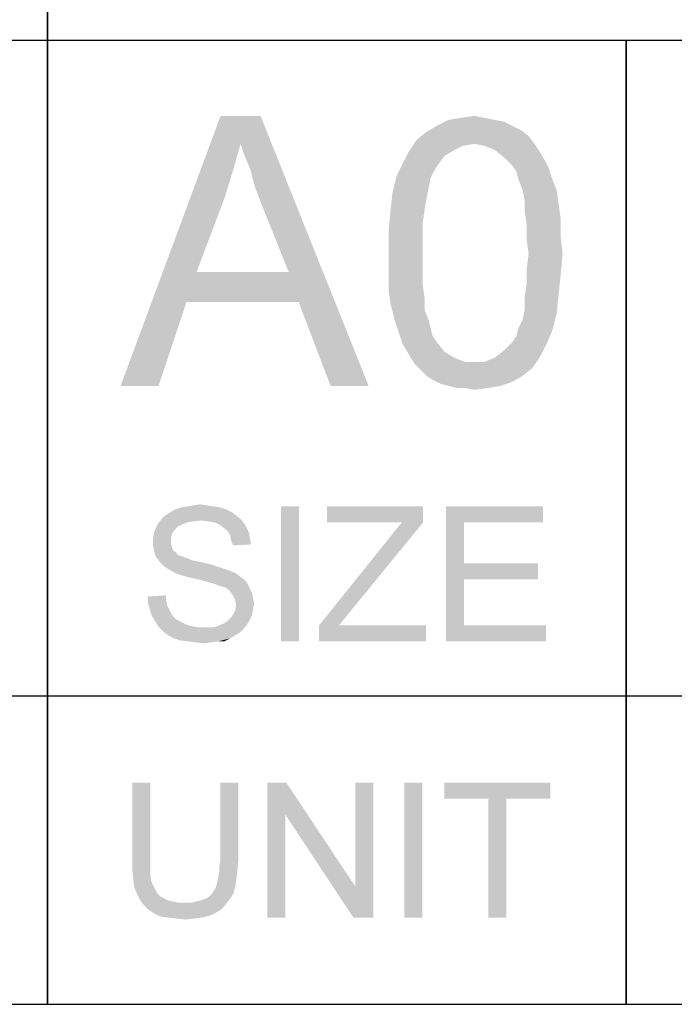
# Model space of a CAD drawing. Extents: x 0 to 1189, y 0 to 841.
# Tile 73 of 125: x 1036 to 1053, y 15 to 41. Entities that reach past the tile are written whole.
import ezdxf

# ---------------------------------------------------------------- set-up
doc = ezdxf.new("R2010")
doc.units = 0
doc.header["$LTSCALE"] = 65.395
doc.header["$MEASUREMENT"] = 0
doc.layers.get('0').update_dxf_attribs({"linetype": 'CONTINUOUS'})

msp = doc.modelspace()

# ---------------------------------------------------------------- linework, layer by layer
at = {"linetype": 'Continuous'}
for p, q in [((1037, 15), (1037, 90)), ((1037, 40), (1037, 70)), ((1037, 70), (1037, 40)), ((909, 40), (1160, 40)), ((909, 40), (1037, 40)), ((909, 40), (1174, 40)), ((1037, 40), (1174, 40)), ((1037, 40), (1037, 23)), ((1052, 40), (1052, 23)), ((1052, 15), (1052, 40)), ((909, 23), (1160, 23)), ((909, 23), (1160, 23)), ((909, 23), (1160, 23)), ((1037, 23), (1037, 15)), ((1052, 23), (1052, 15)), ((15, 15), (1174, 15)), ((909, 15), (1160, 15))]:
    msp.add_line(p, q, dxfattribs=at)
for points in [[(1042.00351, 37.31146), (1038.89239, 31.03739), (1041.48499, 38.03739)], [(1041.48499, 38.03739), (1042.52202, 38.03739), (1042.00351, 37.31146)], [(1042.10721, 37.00035), (1042.00351, 37.31146), (1042.52202, 38.03739)], [(1042.26276, 36.63739), (1042.10721, 37.00035), (1042.52202, 38.03739)], [(1042.36647, 36.22257), (1042.26276, 36.63739), (1042.52202, 38.03739)], [(1042.52202, 35.80776), (1042.36647, 36.22257), (1042.52202, 38.03739)], [(1043.24795, 33.99294), (1042.52202, 35.80776), (1042.52202, 38.03739)], [(1043.50721, 33.21517), (1043.24795, 33.99294), (1042.52202, 38.03739)], [(1044.33684, 31.03739), (1043.50721, 33.21517), (1042.52202, 38.03739)], [(1044.33684, 31.03739), (1042.52202, 38.03739), (1045.32202, 31.03739)], [(1048.58869, 37.93369), (1048.84795, 37.88183), (1047.08499, 37.77813)], [(1048.58869, 37.93369), (1047.08499, 37.77813), (1047.3961, 37.93369)], [(1047.08499, 37.77813), (1048.84795, 37.88183), (1049.05536, 37.77813)], [(1048.32943, 37.98554), (1047.3961, 37.93369), (1047.70721, 37.98554)], [(1047.3961, 37.93369), (1048.32943, 37.98554), (1048.58869, 37.93369)], [(1047.70721, 37.98554), (1048.07017, 38.03739), (1048.32943, 37.98554)], [(1049.47017, 37.51887), (1046.56647, 37.41517), (1046.82573, 37.62257)], [(1049.05536, 37.77813), (1049.26276, 37.67443), (1046.82573, 37.62257)], [(1049.05536, 37.77813), (1046.82573, 37.62257), (1047.08499, 37.77813)], [(1046.82573, 37.62257), (1049.26276, 37.67443), (1049.47017, 37.51887)], [(1042.00351, 37.31146), (1041.7961, 36.58554), (1038.89239, 31.03739)], [(1048.07017, 37.31147), (1046.35906, 37.10406), (1046.56647, 37.41517)], [(1048.07017, 37.31147), (1047.75906, 37.25961), (1046.35906, 37.10406)], [(1048.07017, 37.31147), (1046.56647, 37.41517), (1049.47017, 37.51887)], [(1048.07017, 37.31147), (1049.47017, 37.51887), (1049.62573, 37.31147)], [(1049.62573, 37.31147), (1048.32943, 37.25961), (1048.07017, 37.31147)], [(1048.58869, 37.15591), (1048.32943, 37.25961), (1049.62573, 37.31147)], [(1048.58869, 37.15591), (1049.62573, 37.31147), (1049.72943, 37.15591)], [(1047.29239, 37.00035), (1046.20351, 36.79294), (1046.35906, 37.10406)], [(1047.75906, 37.25961), (1047.55165, 37.15591), (1046.35906, 37.10406)], [(1046.35906, 37.10406), (1047.55165, 37.15591), (1047.29239, 37.00035)], [(1049.72943, 37.15591), (1048.84795, 36.9485), (1048.58869, 37.15591)], [(1048.84795, 36.9485), (1049.72943, 37.15591), (1049.88499, 36.89665)], [(1047.13684, 36.79294), (1047.03313, 36.63739), (1046.04795, 36.48183)], [(1047.13684, 36.79294), (1046.04795, 36.48183), (1046.20351, 36.79294)], [(1046.20351, 36.79294), (1047.29239, 37.00035), (1047.13684, 36.79294)], [(1049.88499, 36.89665), (1049.05536, 36.74109), (1048.84795, 36.9485)], [(1049.05536, 36.74109), (1049.88499, 36.89665), (1049.98869, 36.68924)], [(1041.7961, 36.58554), (1041.58869, 35.91146), (1038.89239, 31.03739)], [(1046.04795, 36.48183), (1047.03313, 36.63739), (1046.92943, 36.42998)], [(1049.98869, 36.68924), (1049.15906, 36.58554), (1049.05536, 36.74109)], [(1049.21091, 36.37813), (1049.15906, 36.58554), (1049.98869, 36.68924)], [(1049.21091, 36.37813), (1049.98869, 36.68924), (1050.09239, 36.37813)], [(1046.92943, 36.42998), (1045.94425, 36.06702), (1046.04795, 36.48183)], [(1046.92943, 36.42998), (1046.87758, 36.17072), (1045.94425, 36.06702)], [(1050.09239, 36.37813), (1049.31462, 36.11887), (1049.21091, 36.37813)], [(1049.31462, 36.11887), (1050.09239, 36.37813), (1050.1961, 36.11887)], [(1046.82573, 35.91146), (1045.89239, 35.60035), (1045.94425, 36.06702)], [(1045.94425, 36.06702), (1046.87758, 36.17072), (1046.82573, 35.91146)], [(1050.1961, 36.11887), (1049.36647, 35.85961), (1049.31462, 36.11887)], [(1049.36647, 35.85961), (1050.1961, 36.11887), (1050.24795, 35.75591)], [(1041.58869, 35.91146), (1040.86276, 33.99294), (1038.89239, 31.03739)], [(1045.89239, 35.60035), (1046.82573, 35.91146), (1046.77388, 35.60035)], [(1050.24795, 35.75591), (1049.36647, 35.60035), (1049.36647, 35.85961)], [(1049.36647, 35.60035), (1050.24795, 35.75591), (1050.2998, 35.39294)], [(1046.77388, 35.60035), (1046.72202, 35.23739), (1045.84054, 35.02998)], [(1046.77388, 35.60035), (1045.84054, 35.02998), (1045.89239, 35.60035)], [(1050.2998, 35.39294), (1049.41832, 35.23739), (1049.36647, 35.60035)], [(1045.84054, 35.02998), (1046.72202, 35.23739), (1046.72202, 34.87443)], [(1049.41832, 35.23739), (1050.2998, 35.39294), (1050.2998, 34.92628)], [(1050.2998, 34.92628), (1049.41832, 34.87443), (1049.41832, 35.23739)], [(1046.72202, 34.87443), (1045.84054, 34.45961), (1045.84054, 35.02998)], [(1045.84054, 34.45961), (1046.72202, 34.87443), (1046.72202, 34.45961)], [(1049.47017, 34.45961), (1049.41832, 34.87443), (1050.2998, 34.92628)], [(1049.47017, 34.45961), (1050.2998, 34.92628), (1050.35165, 34.45961)], [(1046.72202, 34.45961), (1046.72202, 34.0448), (1045.84054, 33.99294)], [(1046.72202, 34.45961), (1045.84054, 33.99294), (1045.84054, 34.45961)], [(1050.35165, 34.45961), (1049.41832, 34.0448), (1049.47017, 34.45961)], [(1049.41832, 34.0448), (1050.35165, 34.45961), (1050.2998, 33.88924)], [(1040.86276, 33.99294), (1040.60351, 33.21517), (1038.89239, 31.03739)], [(1040.86276, 33.99294), (1043.24795, 33.99294), (1040.60351, 33.21517)], [(1043.50721, 33.21517), (1040.60351, 33.21517), (1043.24795, 33.99294)], [(1045.84054, 33.99294), (1046.72202, 34.0448), (1046.72202, 33.68184)], [(1046.72202, 33.68184), (1045.84054, 33.52628), (1045.84054, 33.99294)], [(1050.2998, 33.88924), (1049.41832, 33.68184), (1049.41832, 34.0448)], [(1049.41832, 33.68184), (1050.2998, 33.88924), (1050.24795, 33.37072)], [(1045.84054, 33.52628), (1046.72202, 33.68184), (1046.77388, 33.31887)], [(1046.77388, 33.31887), (1045.89239, 33.16331), (1045.84054, 33.52628)], [(1050.24795, 33.37072), (1049.36647, 33.31887), (1049.41832, 33.68184)], [(1038.89239, 31.03739), (1040.60351, 33.21517), (1039.87758, 31.03739)], [(1045.89239, 33.16331), (1046.77388, 33.31887), (1046.77388, 33.00776)], [(1049.36647, 33.00776), (1049.36647, 33.31887), (1050.24795, 33.37072)], [(1049.36647, 33.00776), (1050.24795, 33.37072), (1050.1961, 32.90406)], [(1046.77388, 33.00776), (1045.9961, 32.7485), (1045.89239, 33.16331)], [(1045.9961, 32.7485), (1046.77388, 33.00776), (1046.87758, 32.7485)], [(1050.1961, 32.90406), (1049.31462, 32.7485), (1049.36647, 33.00776)], [(1046.87758, 32.7485), (1046.0998, 32.43739), (1045.9961, 32.7485)], [(1046.87758, 32.7485), (1046.92943, 32.54109), (1046.0998, 32.43739)], [(1049.21091, 32.54109), (1049.31462, 32.7485), (1050.1961, 32.90406)], [(1049.21091, 32.54109), (1050.1961, 32.90406), (1050.09239, 32.48924)], [(1046.0998, 32.43739), (1046.92943, 32.54109), (1046.98128, 32.33369)], [(1046.98128, 32.33369), (1046.20351, 32.12628), (1046.0998, 32.43739)], [(1049.05536, 32.17813), (1049.15906, 32.33369), (1050.09239, 32.48924)], [(1049.05536, 32.17813), (1050.09239, 32.48924), (1049.93684, 32.12628)], [(1050.09239, 32.48924), (1049.15906, 32.33369), (1049.21091, 32.54109)], [(1046.98128, 32.33369), (1047.08499, 32.17813), (1046.20351, 32.12628)], [(1046.20351, 32.12628), (1047.08499, 32.17813), (1047.29239, 31.91887)], [(1049.93684, 32.12628), (1048.84795, 31.97072), (1049.05536, 32.17813)], [(1047.29239, 31.91887), (1046.35906, 31.86702), (1046.20351, 32.12628)], [(1046.35906, 31.86702), (1047.29239, 31.91887), (1047.55165, 31.76332)], [(1049.78128, 31.81517), (1048.58869, 31.76332), (1048.84795, 31.97072)], [(1048.84795, 31.97072), (1049.93684, 32.12628), (1049.78128, 31.81517)], [(1047.55165, 31.76332), (1046.51462, 31.60776), (1046.35906, 31.86702)], [(1047.55165, 31.76332), (1047.81091, 31.65961), (1046.51462, 31.60776)], [(1048.32943, 31.65961), (1048.58869, 31.76332), (1049.78128, 31.81517)], [(1048.32943, 31.65961), (1049.78128, 31.81517), (1049.57388, 31.50406)], [(1048.07017, 31.65961), (1048.32943, 31.65961), (1046.51462, 31.60776)], [(1047.81091, 31.65961), (1048.07017, 31.65961), (1046.51462, 31.60776)], [(1049.57388, 31.50406), (1046.51462, 31.60776), (1048.32943, 31.65961)], [(1049.57388, 31.50406), (1046.67017, 31.4522), (1046.51462, 31.60776)], [(1046.82573, 31.29665), (1046.67017, 31.4522), (1049.57388, 31.50406)], [(1046.82573, 31.29665), (1049.57388, 31.50406), (1049.31462, 31.29665)], [(1049.31462, 31.29665), (1046.98128, 31.19294), (1046.82573, 31.29665)], [(1046.98128, 31.19294), (1049.31462, 31.29665), (1049.05536, 31.14109)], [(1049.05536, 31.14109), (1047.18869, 31.08924), (1046.98128, 31.19294)], [(1047.3961, 31.03739), (1047.18869, 31.08924), (1049.05536, 31.14109)], [(1047.3961, 31.03739), (1049.05536, 31.14109), (1048.74425, 31.03739)], [(1048.74425, 31.03739), (1047.60351, 30.98554), (1047.3961, 31.03739)], [(1047.81091, 30.98554), (1047.60351, 30.98554), (1048.74425, 31.03739)], [(1047.81091, 30.98554), (1048.74425, 31.03739), (1048.43313, 30.98554)], [(1048.43313, 30.98554), (1048.07017, 30.93369), (1047.81091, 30.98554)], [(1041.62823, 27.83335), (1040.17638, 27.75557), (1040.30601, 27.83335)], [(1040.17638, 27.75557), (1041.62823, 27.83335), (1041.78378, 27.75557)], [(1041.47267, 27.8852), (1040.30601, 27.83335), (1040.46156, 27.8852)], [(1040.30601, 27.83335), (1041.47267, 27.8852), (1041.62823, 27.83335)], [(1041.31712, 27.91112), (1040.46156, 27.8852), (1040.61712, 27.91112)], [(1040.46156, 27.8852), (1041.31712, 27.91112), (1041.47267, 27.8852)], [(1041.13564, 27.93705), (1040.61712, 27.91112), (1040.77267, 27.93705)], [(1040.61712, 27.91112), (1041.13564, 27.93705), (1041.31712, 27.91112)], [(1040.77267, 27.93705), (1040.95415, 27.96298), (1041.13564, 27.93705)], [(1043.52082, 27.91112), (1043.05415, 24.41112), (1043.05415, 27.91112)], [(1043.05415, 24.41112), (1043.52082, 27.91112), (1043.52082, 24.41112)], [(1046.73564, 27.91112), (1044.24675, 27.49631), (1044.24675, 27.91112)], [(1046.19119, 27.49631), (1044.24675, 27.49631), (1046.73564, 27.91112)], [(1046.19119, 27.49631), (1046.73564, 27.91112), (1046.73564, 27.49631)], [(1047.33193, 27.91112), (1049.84675, 27.91112), (1047.7986, 27.49631)], [(1047.7986, 27.49631), (1047.33193, 24.41112), (1047.33193, 27.91112)], [(1047.7986, 27.49631), (1049.84675, 27.91112), (1049.84675, 27.49631)], [(1040.98008, 27.54816), (1039.86527, 27.47038), (1039.96897, 27.60001)], [(1041.88749, 27.67779), (1039.96897, 27.60001), (1040.04675, 27.67779)], [(1039.96897, 27.60001), (1041.88749, 27.67779), (1042.01712, 27.57409)], [(1039.96897, 27.60001), (1042.01712, 27.57409), (1040.98008, 27.54816)], [(1041.78378, 27.75557), (1040.04675, 27.67779), (1040.17638, 27.75557)], [(1040.04675, 27.67779), (1041.78378, 27.75557), (1041.88749, 27.67779)], [(1040.30601, 27.31483), (1039.76156, 27.23705), (1039.81341, 27.36668)], [(1040.48749, 27.44446), (1039.81341, 27.36668), (1039.86527, 27.47038)], [(1040.48749, 27.44446), (1040.38378, 27.39261), (1039.81341, 27.36668)], [(1039.81341, 27.36668), (1040.38378, 27.39261), (1040.30601, 27.31483)], [(1040.98008, 27.54816), (1040.77267, 27.52223), (1039.86527, 27.47038)], [(1040.77267, 27.52223), (1040.61712, 27.49631), (1039.86527, 27.47038)], [(1039.86527, 27.47038), (1040.61712, 27.49631), (1040.48749, 27.44446)], [(1041.16156, 27.52223), (1040.98008, 27.54816), (1042.01712, 27.57409)], [(1041.31712, 27.49631), (1041.16156, 27.52223), (1042.01712, 27.57409)], [(1041.31712, 27.49631), (1042.01712, 27.57409), (1042.0949, 27.47038)], [(1042.0949, 27.47038), (1041.44675, 27.44446), (1041.31712, 27.49631)], [(1041.55045, 27.36668), (1041.44675, 27.44446), (1042.0949, 27.47038)], [(1041.55045, 27.36668), (1042.0949, 27.47038), (1042.17267, 27.34075)], [(1042.17267, 27.34075), (1041.65415, 27.2889), (1041.55045, 27.36668)], [(1041.65415, 27.2889), (1042.17267, 27.34075), (1042.22452, 27.21112)], [(1045.82823, 27.05557), (1046.73564, 27.49631), (1044.76527, 25.0852)], [(1045.82823, 27.05557), (1046.00971, 27.2889), (1046.73564, 27.49631)], [(1046.73564, 27.49631), (1046.00971, 27.2889), (1046.19119, 27.49631)], [(1047.7986, 27.49631), (1047.7986, 26.43335), (1047.33193, 24.41112)], [(1040.22823, 27.21112), (1039.73564, 27.10742), (1039.76156, 27.23705)], [(1039.73564, 27.10742), (1040.22823, 27.21112), (1040.2023, 27.10742)], [(1040.2023, 27.10742), (1040.2023, 27.00372), (1039.73564, 26.97779)], [(1040.2023, 27.10742), (1039.73564, 26.97779), (1039.73564, 27.10742)], [(1039.76156, 27.23705), (1040.30601, 27.31483), (1040.22823, 27.21112)], [(1042.22452, 27.21112), (1041.73193, 27.15927), (1041.65415, 27.2889)], [(1041.73193, 27.15927), (1042.22452, 27.21112), (1042.25045, 27.05557)], [(1042.25045, 27.05557), (1041.75786, 27.02964), (1041.73193, 27.15927)], [(1039.73564, 26.97779), (1040.2023, 27.00372), (1040.2023, 26.92594)], [(1040.2023, 26.92594), (1039.73564, 26.87409), (1039.73564, 26.97779)], [(1039.73564, 26.87409), (1040.2023, 26.92594), (1040.22823, 26.84816)], [(1040.22823, 26.84816), (1039.76156, 26.77038), (1039.73564, 26.87409)], [(1039.76156, 26.77038), (1040.22823, 26.84816), (1040.25415, 26.77038)], [(1041.75786, 27.02964), (1042.25045, 27.05557), (1042.27638, 26.92594)], [(1042.27638, 26.92594), (1041.80971, 26.90001), (1041.75786, 27.02964)], [(1044.76527, 25.0852), (1044.03934, 24.82594), (1045.82823, 27.05557)], [(1040.25415, 26.77038), (1039.78749, 26.64075), (1039.76156, 26.77038)], [(1040.25415, 26.77038), (1040.33193, 26.71853), (1039.78749, 26.64075)], [(1040.33193, 26.71853), (1040.35786, 26.66668), (1039.78749, 26.64075)], [(1039.78749, 26.64075), (1040.35786, 26.66668), (1040.40971, 26.64075)], [(1040.40971, 26.64075), (1039.83934, 26.56297), (1039.78749, 26.64075)], [(1040.40971, 26.64075), (1040.48749, 26.61483), (1039.83934, 26.56297)], [(1040.48749, 26.61483), (1040.56527, 26.5889), (1039.83934, 26.56297)], [(1039.83934, 26.56297), (1040.56527, 26.5889), (1040.64304, 26.56297)], [(1040.64304, 26.56297), (1039.91712, 26.45927), (1039.83934, 26.56297)], [(1040.64304, 26.56297), (1040.74675, 26.51112), (1039.91712, 26.45927)], [(1040.74675, 26.51112), (1040.87638, 26.4852), (1039.91712, 26.45927)], [(1039.91712, 26.45927), (1040.87638, 26.4852), (1041.00601, 26.45927)], [(1041.00601, 26.45927), (1039.9949, 26.38149), (1039.91712, 26.45927)], [(1041.00601, 26.45927), (1041.23934, 26.40742), (1039.9949, 26.38149)], [(1039.9949, 26.38149), (1041.23934, 26.40742), (1041.47267, 26.32964)], [(1041.47267, 26.32964), (1040.0986, 26.30372), (1039.9949, 26.38149)], [(1040.0986, 26.30372), (1041.47267, 26.32964), (1041.62823, 26.27779)], [(1041.62823, 26.27779), (1040.22823, 26.22594), (1040.0986, 26.30372)], [(1047.7986, 26.43335), (1047.7986, 26.01853), (1047.33193, 24.41112)], [(1047.7986, 26.01853), (1049.71712, 26.43335), (1049.71712, 26.01853)], [(1047.7986, 26.43335), (1049.71712, 26.43335), (1047.7986, 26.01853)], [(1040.22823, 26.22594), (1041.62823, 26.27779), (1041.75786, 26.22594)], [(1041.75786, 26.22594), (1040.33193, 26.17409), (1040.22823, 26.22594)], [(1040.33193, 26.17409), (1041.75786, 26.22594), (1041.88749, 26.17409)], [(1041.88749, 26.17409), (1040.48749, 26.12224), (1040.33193, 26.17409)], [(1040.66897, 26.07038), (1040.48749, 26.12224), (1041.88749, 26.17409)], [(1040.66897, 26.07038), (1041.88749, 26.17409), (1042.01712, 26.07038)], [(1042.01712, 26.07038), (1040.9023, 26.01853), (1040.66897, 26.07038)], [(1040.9023, 26.01853), (1042.01712, 26.07038), (1042.12082, 25.99261)], [(1042.12082, 25.99261), (1041.10971, 25.96668), (1040.9023, 26.01853)], [(1041.29119, 25.91483), (1041.10971, 25.96668), (1042.12082, 25.99261)], [(1041.29119, 25.91483), (1042.12082, 25.99261), (1042.1986, 25.8889)], [(1042.1986, 25.8889), (1041.42082, 25.86298), (1041.29119, 25.91483)], [(1041.4986, 25.83705), (1041.42082, 25.86298), (1042.1986, 25.8889)], [(1041.6023, 25.81112), (1041.4986, 25.83705), (1042.1986, 25.8889)], [(1041.68008, 25.75927), (1041.6023, 25.81112), (1042.1986, 25.8889)], [(1041.68008, 25.75927), (1042.1986, 25.8889), (1042.25045, 25.75927)], [(1047.7986, 26.01853), (1047.7986, 24.82594), (1047.33193, 24.41112)], [(1039.60601, 25.57779), (1040.07267, 25.60372), (1040.07267, 25.47409)], [(1040.07267, 25.47409), (1039.60601, 25.39631), (1039.60601, 25.57779)], [(1042.25045, 25.75927), (1041.73193, 25.70742), (1041.68008, 25.75927)], [(1041.73193, 25.70742), (1042.25045, 25.75927), (1042.3023, 25.65557)], [(1042.3023, 25.65557), (1041.78378, 25.62964), (1041.73193, 25.70742)], [(1041.78378, 25.62964), (1042.3023, 25.65557), (1042.32823, 25.52594)], [(1042.32823, 25.52594), (1041.86156, 25.50001), (1041.78378, 25.62964)], [(1039.60601, 25.39631), (1040.07267, 25.47409), (1040.0986, 25.34446)], [(1040.0986, 25.34446), (1039.65786, 25.21483), (1039.60601, 25.39631)], [(1040.0986, 25.34446), (1040.15045, 25.24075), (1039.65786, 25.21483)], [(1041.86156, 25.50001), (1042.32823, 25.52594), (1042.35415, 25.39631)], [(1042.35415, 25.39631), (1041.88749, 25.37038), (1041.86156, 25.50001)], [(1042.32823, 25.24075), (1041.86156, 25.21483), (1041.88749, 25.37038)], [(1041.88749, 25.37038), (1042.35415, 25.39631), (1042.32823, 25.24075)], [(1039.65786, 25.21483), (1040.15045, 25.24075), (1040.2023, 25.13705)], [(1040.2023, 25.13705), (1039.70971, 25.05927), (1039.65786, 25.21483)], [(1039.70971, 25.05927), (1040.2023, 25.13705), (1040.25415, 25.05927)], [(1040.25415, 25.05927), (1039.78749, 24.92964), (1039.70971, 25.05927)], [(1040.25415, 25.05927), (1040.33193, 24.98149), (1039.78749, 24.92964)], [(1041.73193, 25.00742), (1041.78378, 25.05927), (1042.3023, 25.11112)], [(1041.73193, 25.00742), (1042.3023, 25.11112), (1042.25045, 24.98149)], [(1042.3023, 25.11112), (1041.78378, 25.05927), (1041.86156, 25.21483)], [(1041.86156, 25.21483), (1042.32823, 25.24075), (1042.3023, 25.11112)], [(1044.03934, 24.82594), (1044.76527, 25.0852), (1044.55786, 24.82594)], [(1039.78749, 24.92964), (1040.33193, 24.98149), (1040.43564, 24.92964)], [(1040.43564, 24.92964), (1039.89119, 24.77409), (1039.78749, 24.92964)], [(1040.43564, 24.92964), (1040.53934, 24.87779), (1039.89119, 24.77409)], [(1040.53934, 24.87779), (1040.64304, 24.82594), (1039.89119, 24.77409)], [(1040.64304, 24.82594), (1040.77267, 24.80001), (1039.89119, 24.77409)], [(1039.89119, 24.77409), (1040.77267, 24.80001), (1040.9023, 24.77409)], [(1040.9023, 24.77409), (1039.9949, 24.67038), (1039.89119, 24.77409)], [(1041.29119, 24.77409), (1042.0949, 24.74816), (1039.9949, 24.67038)], [(1041.16156, 24.77409), (1041.29119, 24.77409), (1039.9949, 24.67038)], [(1041.05786, 24.77409), (1041.16156, 24.77409), (1039.9949, 24.67038)], [(1040.9023, 24.77409), (1041.05786, 24.77409), (1039.9949, 24.67038)], [(1041.29119, 24.77409), (1041.3949, 24.80001), (1042.17267, 24.85186)], [(1041.29119, 24.77409), (1042.17267, 24.85186), (1042.0949, 24.74816)], [(1042.17267, 24.85186), (1041.3949, 24.80001), (1041.4986, 24.85186)], [(1041.4986, 24.85186), (1041.57638, 24.87779), (1042.25045, 24.98149)], [(1041.4986, 24.85186), (1042.25045, 24.98149), (1042.17267, 24.85186)], [(1041.57638, 24.87779), (1041.65415, 24.92964), (1042.25045, 24.98149)], [(1042.25045, 24.98149), (1041.65415, 24.92964), (1041.73193, 25.00742)], [(1044.55786, 24.82594), (1046.81341, 24.82594), (1044.03934, 24.41112)], [(1044.55786, 24.82594), (1044.03934, 24.41112), (1044.03934, 24.82594)], [(1044.03934, 24.41112), (1046.81341, 24.82594), (1046.81341, 24.41112)], [(1047.7986, 24.82594), (1049.92452, 24.82594), (1047.33193, 24.41112)], [(1047.33193, 24.41112), (1049.92452, 24.82594), (1049.92452, 24.41112)], [(1039.9949, 24.67038), (1042.0949, 24.74816), (1041.99119, 24.64446)], [(1041.99119, 24.64446), (1040.12452, 24.56668), (1039.9949, 24.67038)], [(1040.12452, 24.56668), (1041.99119, 24.64446), (1041.86156, 24.56668)], [(1041.86156, 24.56668), (1040.28008, 24.4889), (1040.12452, 24.56668)], [(1040.28008, 24.4889), (1041.86156, 24.56668), (1041.73193, 24.4889)], [(1041.73193, 24.4889), (1040.43564, 24.43705), (1040.28008, 24.4889)], [(1040.64304, 24.41112), (1040.43564, 24.43705), (1041.73193, 24.4889)], [(1041.42082, 24.41112), (1040.64304, 24.41112), (1041.73193, 24.4889)], [(1041.42082, 24.41112), (1040.85045, 24.3852), (1040.64304, 24.41112)], [(1040.85045, 24.3852), (1041.42082, 24.41112), (1041.23934, 24.3852)], [(1041.23934, 24.3852), (1041.05786, 24.35927), (1040.85045, 24.3852)], [(1041.42082, 24.41112), (1041.73193, 24.4889), (1041.57638, 24.41112)], [(1039.66318, 20.75), (1039.19651, 18.72778), (1039.19651, 20.75)], [(1039.19651, 18.72778), (1039.66318, 20.75), (1039.66318, 18.72778)], [(1041.94466, 20.75), (1041.47799, 18.72778), (1041.47799, 20.75)], [(1041.47799, 18.72778), (1041.94466, 20.75), (1041.94466, 18.72778)], [(1043.1891, 20.75), (1043.16318, 19.92037), (1042.69651, 17.25)], [(1043.1891, 20.75), (1042.69651, 17.25), (1042.69651, 20.75)], [(1043.16318, 19.92037), (1043.1891, 20.75), (1044.97799, 18.0537)], [(1044.92614, 17.25), (1044.97799, 18.0537), (1045.44466, 20.75)], [(1044.92614, 17.25), (1045.44466, 20.75), (1045.44466, 17.25)], [(1045.44466, 20.75), (1044.97799, 18.0537), (1044.97799, 20.75)], [(1046.71503, 20.75), (1046.24836, 17.25), (1046.24836, 20.75)], [(1046.24836, 17.25), (1046.71503, 20.75), (1046.71503, 17.25)], [(1050.03355, 20.75), (1047.2854, 20.33518), (1047.2854, 20.75)], [(1048.42614, 20.33518), (1047.2854, 20.33518), (1050.03355, 20.75)], [(1048.89281, 20.33518), (1048.42614, 20.33518), (1050.03355, 20.75)], [(1048.89281, 20.33518), (1050.03355, 20.75), (1050.03355, 20.33518)], [(1048.89281, 20.33518), (1048.42614, 17.25), (1048.42614, 20.33518)], [(1048.42614, 17.25), (1048.89281, 20.33518), (1048.89281, 17.25)], [(1042.69651, 17.25), (1043.16318, 19.92037), (1043.16318, 17.25)], [(1044.97799, 18.0537), (1044.92614, 17.25), (1043.16318, 19.92037)], [(1039.66318, 18.72778), (1039.66318, 18.52037), (1039.19651, 18.46852)], [(1039.66318, 18.72778), (1039.19651, 18.46852), (1039.19651, 18.72778)], [(1041.94466, 18.72778), (1041.45207, 18.57222), (1041.47799, 18.72778)], [(1041.45207, 18.57222), (1041.94466, 18.72778), (1041.91873, 18.46852)], [(1039.19651, 18.46852), (1039.66318, 18.52037), (1039.66318, 18.33889)], [(1039.66318, 18.33889), (1039.22244, 18.23518), (1039.19651, 18.46852)], [(1041.42614, 18.31296), (1041.45207, 18.44259), (1041.91873, 18.46852)], [(1041.42614, 18.31296), (1041.91873, 18.46852), (1041.89281, 18.23518)], [(1041.91873, 18.46852), (1041.45207, 18.44259), (1041.45207, 18.57222)], [(1039.22244, 18.23518), (1039.66318, 18.33889), (1039.6891, 18.18333)], [(1039.6891, 18.18333), (1039.24836, 18.02778), (1039.22244, 18.23518)], [(1039.6891, 18.18333), (1039.74095, 18.07963), (1039.24836, 18.02778)], [(1041.37429, 18.07963), (1041.40021, 18.18333), (1041.89281, 18.23518)], [(1041.37429, 18.07963), (1041.89281, 18.23518), (1041.86688, 18.0537)], [(1041.89281, 18.23518), (1041.40021, 18.18333), (1041.42614, 18.31296)], [(1039.24836, 18.02778), (1039.74095, 18.07963), (1039.79281, 17.97593)], [(1039.79281, 17.97593), (1039.32614, 17.8463), (1039.24836, 18.02778)], [(1039.79281, 17.97593), (1039.84466, 17.87222), (1039.32614, 17.8463)], [(1041.81503, 17.87222), (1041.24466, 17.8463), (1041.29651, 17.92407)], [(1041.29651, 17.92407), (1041.34836, 18.00185), (1041.86688, 18.0537)], [(1041.29651, 17.92407), (1041.86688, 18.0537), (1041.81503, 17.87222)], [(1041.86688, 18.0537), (1041.34836, 18.00185), (1041.37429, 18.07963)], [(1039.32614, 17.8463), (1039.84466, 17.87222), (1039.92244, 17.79444)], [(1039.92244, 17.79444), (1039.40392, 17.69074), (1039.32614, 17.8463)], [(1039.92244, 17.79444), (1040.02614, 17.74259), (1039.40392, 17.69074)], [(1039.40392, 17.69074), (1040.02614, 17.74259), (1040.12984, 17.69074)], [(1040.12984, 17.69074), (1039.50762, 17.56111), (1039.40392, 17.69074)], [(1040.12984, 17.69074), (1040.25947, 17.66481), (1039.50762, 17.56111)], [(1040.25947, 17.66481), (1040.3891, 17.63889), (1039.50762, 17.56111)], [(1040.75207, 17.63889), (1041.63355, 17.61296), (1039.50762, 17.56111)], [(1040.51873, 17.63889), (1040.75207, 17.63889), (1039.50762, 17.56111)], [(1040.3891, 17.63889), (1040.51873, 17.63889), (1039.50762, 17.56111)], [(1040.75207, 17.63889), (1040.95947, 17.69074), (1041.73725, 17.74259)], [(1040.75207, 17.63889), (1041.73725, 17.74259), (1041.63355, 17.61296)], [(1041.73725, 17.74259), (1040.95947, 17.69074), (1041.11503, 17.74259)], [(1041.11503, 17.74259), (1041.24466, 17.8463), (1041.81503, 17.87222)], [(1041.11503, 17.74259), (1041.81503, 17.87222), (1041.73725, 17.74259)], [(1039.50762, 17.56111), (1041.63355, 17.61296), (1041.52984, 17.48333)], [(1041.52984, 17.48333), (1039.61132, 17.45741), (1039.50762, 17.56111)], [(1039.61132, 17.45741), (1041.52984, 17.48333), (1041.37429, 17.37963)], [(1041.37429, 17.37963), (1039.76688, 17.3537), (1039.61132, 17.45741)], [(1039.76688, 17.3537), (1041.37429, 17.37963), (1041.21873, 17.30185)], [(1041.21873, 17.30185), (1039.92244, 17.27593), (1039.76688, 17.3537)], [(1040.12984, 17.25), (1039.92244, 17.27593), (1041.21873, 17.30185)], [(1040.12984, 17.25), (1041.21873, 17.30185), (1041.01132, 17.25)], [(1041.01132, 17.25), (1040.33725, 17.22408), (1040.12984, 17.25)], [(1040.33725, 17.22408), (1041.01132, 17.25), (1040.80392, 17.22408)], [(1040.80392, 17.22408), (1040.57058, 17.19815), (1040.33725, 17.22408)]]:
    msp.add_solid(points, dxfattribs=at)

doc.saveas('drawing.dxf')
